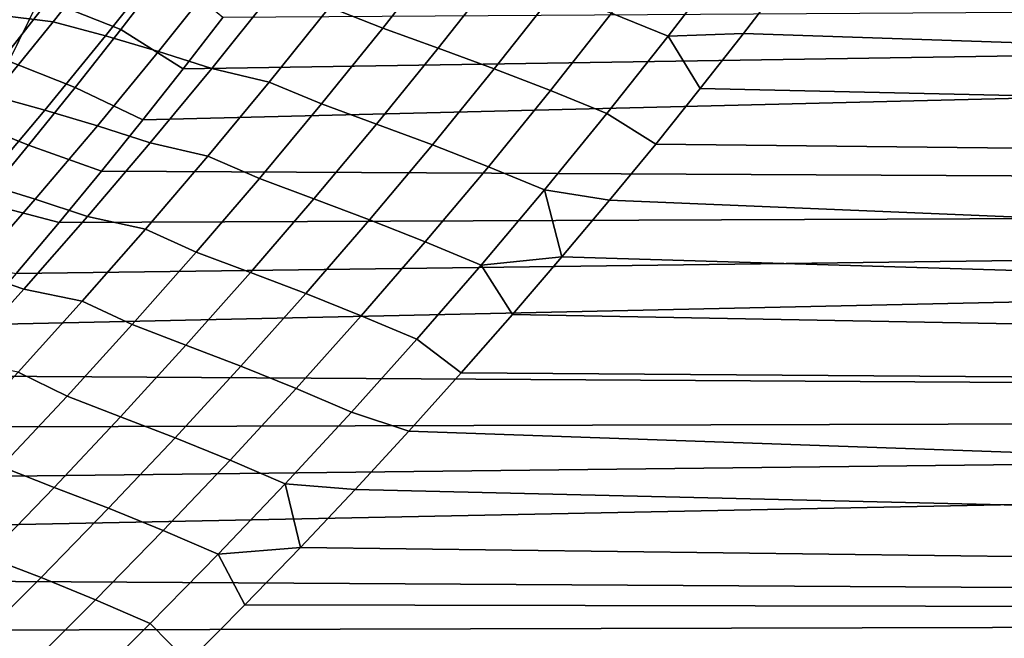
# Model space of a CAD drawing. Header units: metres. Extents: x -32 to 117, y -314 to 32.
# Tile 172 of 256: x 29.04 to 33.49, y -17.3 to -14.5. Entities that reach past the tile are written whole.
import ezdxf

# ---------------------------------------------------------------- set-up
doc = ezdxf.new("R2010")
doc.units = ezdxf.units.M
doc.layers.add('solid_24_501_064_XXX', color=7, linetype='CONTINUOUS')

msp = doc.modelspace()

# ---------------------------------------------------------------- linework, layer by layer
at = {"layer": 'solid_24_501_064_XXX'}
for points in [[(28.869246, -14.927042, -303.5), (-29.439856, -13.767515, -303.5), (-29.963835, -12.586431, -303.5), (29.439856, -13.767515, -303.5)], [(28.842384, -13.685883, -301.352966), (28.560942, -14.263908, -301.352966), (28.869246, -14.927042, -303.5), (29.439856, -13.767515, -303.5)], [(30.706905, -14.098789, 27.598799), (30.952475, -14.189725, 27.715961), (30.680428, -14.537431, 27.922184), (30.438616, -14.443228, 27.800629)], [(32.245373, -14.217519, 27.872736), (31.972694, -14.573857, 28.086292), (31.716089, -14.470315, 28.006001), (31.987503, -14.114957, 27.795288)], [(28.932558, -14.478162, 27.323729), (29.202406, -14.134726, 27.126875), (29.455345, -14.170426, 27.26792), (29.187815, -14.509635, 27.464167)], [(29.494968, -14.543491, 75.935936), (29.699644, -14.276933, 76.095848), (29.370001, -14.148034, 76.200264), (29.166533, -14.413724, 76.043037)], [(29.455345, -14.170426, 27.26792), (29.694834, -14.233223, 27.413923), (29.425184, -14.57325, 27.612932), (29.187815, -14.509635, 27.464167)], [(30.952475, -14.189725, 27.715961), (31.204861, -14.279222, 27.821363), (30.930975, -14.628096, 28.030621), (30.680428, -14.537431, 27.922184)], [(29.694834, -14.233223, 27.413923), (29.936646, -14.302298, 27.553038), (29.664806, -14.643314, 27.754961), (29.425184, -14.57325, 27.612932)], [(31.972694, -14.573857, 28.086292), (32.245373, -14.217519, 27.872736), (32.501072, -14.314651, 27.935694), (32.312695, -14.56154, 28.084282)], [(28.960302, -14.676514, 75.883598), (29.166533, -14.413724, 76.043037), (28.839283, -14.292742, 76.163261), (28.634249, -14.554902, 76.006409)], [(29.699644, -14.276933, 76.095848), (29.494968, -14.543491, 75.935936), (29.777458, -14.721483, 75.817596), (29.957056, -14.48944, 75.959465)], [(29.936646, -14.302298, 27.553038), (30.180178, -14.377995, 27.685362), (29.905994, -14.720267, 27.890415), (29.664806, -14.643314, 27.754961)], [(31.460049, -14.372067, 27.917658), (31.184914, -14.721552, 28.129587), (30.930975, -14.628096, 28.030621), (31.204861, -14.279222, 27.821363)], [(29.594118, -14.95346, 75.672646), (29.4069, -15.185378, 75.524544), (54.700001, -15.314549, 75.440659), (54.700001, -14.332783, 76.053513)], [(29.777458, -14.721483, 75.817596), (29.594118, -14.95346, 75.672646), (54.700001, -14.332783, 76.053513)], [(29.957056, -14.48944, 75.959465), (29.777458, -14.721483, 75.817596), (54.700001, -14.332783, 76.053513)], [(32.501072, -14.314651, 27.935694), (54.700001, -14.332783, 27.946489), (54.700001, -15.314549, 28.55934), (32.312695, -14.56154, 28.084282)], [(29.905994, -14.720267, 27.890415), (30.180178, -14.377995, 27.685362), (30.438616, -14.443228, 27.800629), (30.165588, -14.783061, 28.006262)], [(31.716089, -14.470315, 28.006001), (31.439701, -14.820537, 28.220686), (31.184914, -14.721552, 28.129587), (31.460049, -14.372067, 27.917658)], [(29.28754, -14.807064, 75.773804), (29.494968, -14.543491, 75.935936), (29.166533, -14.413724, 76.043037), (28.960302, -14.676514, 75.883598)], [(28.658005, -14.817359, 27.524431), (28.932558, -14.478162, 27.323729), (29.187815, -14.509635, 27.464167), (28.915693, -14.844621, 27.664158)], [(30.438616, -14.443228, 27.800629), (30.680428, -14.537431, 27.922184), (30.403572, -14.880341, 28.132263), (30.165588, -14.783061, 28.006262)], [(31.972694, -14.573857, 28.086292), (31.695051, -14.924937, 28.303816), (31.439701, -14.820537, 28.220686), (31.716089, -14.470315, 28.006001)], [(29.187815, -14.509635, 27.464167), (29.425184, -14.57325, 27.612932), (29.150923, -14.908933, 27.815687), (28.915693, -14.844621, 27.664158)], [(29.494968, -14.543491, 75.935936), (29.28754, -14.807064, 75.773804), (29.594118, -14.95346, 75.672646), (29.777458, -14.721483, 75.817596)], [(30.680428, -14.537431, 27.922184), (30.930975, -14.628096, 28.030621), (30.652271, -14.972044, 28.243738), (30.403572, -14.880341, 28.132263)], [(31.972694, -14.573857, 28.086292), (32.312695, -14.56154, 28.084282), (32.117542, -14.810925, 28.237919)], [(32.117542, -14.810925, 28.237919), (32.312695, -14.56154, 28.084282), (54.700001, -15.314549, 28.55934)], [(29.425184, -14.57325, 27.612932), (29.664806, -14.643314, 27.754961), (29.38834, -14.97986, 27.960634), (29.150923, -14.908933, 27.815687)], [(31.972694, -14.573857, 28.086292), (32.117542, -14.810925, 28.237919), (31.915623, -15.062698, 28.396713), (31.695051, -14.924937, 28.303816)], [(29.664806, -14.643314, 27.754961), (29.905994, -14.720267, 27.890415), (29.627161, -15.057935, 28.099228), (29.38834, -14.97986, 27.960634)], [(31.184914, -14.721552, 28.129587), (30.904972, -15.066, 28.345364), (30.652271, -14.972044, 28.243738), (30.930975, -14.628096, 28.030621)], [(29.077429, -15.067657, 75.60952), (29.28754, -14.807064, 75.773804), (28.960302, -14.676514, 75.883598), (28.751383, -14.936408, 75.721992)], [(29.627161, -15.057935, 28.099228), (29.905994, -14.720267, 27.890415), (30.165588, -14.783061, 28.006262), (29.887989, -15.118263, 28.215586)], [(31.439701, -14.820537, 28.220686), (31.158518, -15.165606, 28.439211), (30.904972, -15.066, 28.345364), (31.184914, -14.721552, 28.129587)], [(30.165588, -14.783061, 28.006262), (30.403572, -14.880341, 28.132263), (30.122082, -15.218432, 28.346075), (29.887989, -15.118263, 28.215586)], [(29.28754, -14.807064, 75.773804), (29.077429, -15.067657, 75.60952), (29.4069, -15.185378, 75.524544), (29.594118, -14.95346, 75.672646)], [(31.695051, -14.924937, 28.303816), (31.412622, -15.270749, 28.525171), (31.158518, -15.165606, 28.439211), (31.439701, -14.820537, 28.220686)], [(31.915623, -15.062698, 28.396713), (32.117542, -14.810925, 28.237919), (54.700001, -15.314549, 28.55934)], [(28.915693, -14.844621, 27.664158), (29.150923, -14.908933, 27.815687), (28.872215, -15.240237, 28.022079), (28.639137, -15.175344, 27.867786)], [(30.403572, -14.880341, 28.132263), (30.652271, -14.972044, 28.243738), (30.368929, -15.311047, 28.460587), (30.122082, -15.218432, 28.346075)], [(29.150923, -14.908933, 27.815687), (29.38834, -14.97986, 27.960634), (29.107409, -15.311904, 28.169945), (28.872215, -15.240237, 28.022079)], [(31.412622, -15.270749, 28.525171), (31.695051, -14.924937, 28.303816), (31.915623, -15.062698, 28.396713), (31.706932, -15.316752, 28.560778)], [(28.864702, -15.325274, 75.44313), (29.077429, -15.067657, 75.60952), (28.751383, -14.936408, 75.721992), (28.539841, -15.193409, 75.558273)], [(30.904972, -15.066, 28.345364), (30.620401, -15.405393, 28.564861), (30.368929, -15.311047, 28.460587), (30.652271, -14.972044, 28.243738)], [(29.38834, -14.97986, 27.960634), (29.627161, -15.057935, 28.099228), (29.343845, -15.390969, 28.311684), (29.107409, -15.311904, 28.169945)], [(29.343845, -15.390969, 28.311684), (29.627161, -15.057935, 28.099228), (29.887989, -15.118263, 28.215586), (29.605984, -15.448811, 28.428478)], [(31.915623, -15.062698, 28.396713), (54.700001, -15.314549, 28.55934), (54.700001, -16.270151, 29.212236), (31.706932, -15.316752, 28.560778)], [(28.864702, -15.325274, 75.44313), (29.215666, -15.417244, 75.373245), (29.4069, -15.185378, 75.524544), (29.077429, -15.067657, 75.60952)], [(31.158518, -15.165606, 28.439211), (30.872715, -15.505507, 28.661444), (30.620401, -15.405393, 28.564861), (30.904972, -15.066, 28.345364)], [(29.887989, -15.118263, 28.215586), (30.122082, -15.218432, 28.346075), (29.836128, -15.551683, 28.563498), (29.605984, -15.448811, 28.428478)], [(29.4069, -15.185378, 75.524544), (29.215666, -15.417244, 75.373245), (54.700001, -15.314549, 75.440659)], [(31.412622, -15.270749, 28.525171), (31.125584, -15.61128, 28.750223), (30.872715, -15.505507, 28.661444), (31.158518, -15.165606, 28.439211)], [(28.872215, -15.240237, 28.022079), (29.107409, -15.311904, 28.169945), (28.82218, -15.639415, 28.382778), (28.589222, -15.567129, 28.231997)], [(30.122082, -15.218432, 28.346075), (30.368929, -15.311047, 28.460587), (30.081118, -15.645084, 28.681044), (29.836128, -15.551683, 28.563498)], [(31.412622, -15.270749, 28.525171), (31.490765, -15.57402, 28.730925), (31.125584, -15.61128, 28.750223)], [(31.412622, -15.270749, 28.525171), (31.706932, -15.316752, 28.560778), (31.490765, -15.57402, 28.730925)], [(28.820587, -15.880827, 75.060776), (28.616465, -16.112545, 74.899475), (54.700001, -16.270151, 74.787766), (54.700001, -15.314549, 75.440659)], [(28.649427, -15.57992, 75.274673), (29.020273, -15.649059, 75.218674), (29.215666, -15.417244, 75.373245), (28.864702, -15.325274, 75.44313)], [(29.020273, -15.649059, 75.218674), (28.820587, -15.880827, 75.060776), (54.700001, -15.314549, 75.440659)], [(29.107409, -15.311904, 28.169945), (29.343845, -15.390969, 28.311684), (29.056213, -15.71934, 28.527664), (28.82218, -15.639415, 28.382778)], [(29.215666, -15.417244, 75.373245), (29.020273, -15.649059, 75.218674), (54.700001, -15.314549, 75.440659)], [(30.620401, -15.405393, 28.564861), (30.331375, -15.739713, 28.787949), (30.081118, -15.645084, 28.681044), (30.368929, -15.311047, 28.460587)], [(31.490765, -15.57402, 28.730925), (31.706932, -15.316752, 28.560778), (54.700001, -16.270151, 29.212236)], [(29.056213, -15.71934, 28.527664), (29.343845, -15.390969, 28.311684), (29.605984, -15.448811, 28.428478), (29.319736, -15.774676, 28.644827)], [(30.872715, -15.505507, 28.661444), (30.582468, -15.840229, 28.887251), (30.331375, -15.739713, 28.787949), (30.620401, -15.405393, 28.564861)], [(29.605984, -15.448811, 28.428478), (29.836128, -15.551683, 28.563498), (29.545881, -15.880071, 28.784407), (29.319736, -15.774676, 28.644827)], [(31.125584, -15.61128, 28.750223), (30.834116, -15.94652, 28.978838), (30.582468, -15.840229, 28.887251), (30.872715, -15.505507, 28.661444)], [(29.836128, -15.551683, 28.563498), (30.081118, -15.645084, 28.681044), (29.789013, -15.974135, 28.90498), (29.545881, -15.880071, 28.784407)], [(31.125584, -15.61128, 28.750223), (31.490765, -15.57402, 28.730925), (31.266798, -15.834832, 28.907618)], [(31.266798, -15.834832, 28.907618), (31.490765, -15.57402, 28.730925), (54.700001, -16.270151, 29.212236)], [(28.82218, -15.639415, 28.382778), (29.056213, -15.71934, 28.527664), (28.764437, -16.04302, 28.747051), (28.532816, -15.96236, 28.599022)], [(31.125584, -15.61128, 28.750223), (31.266798, -15.834832, 28.907618), (31.035782, -16.097942, 29.090258), (30.834116, -15.94652, 28.978838)], [(30.331375, -15.739713, 28.787949), (30.038069, -16.068943, 29.014498), (29.789013, -15.974135, 28.90498), (30.081118, -15.645084, 28.681044)], [(28.764437, -16.04302, 28.747051), (29.056213, -15.71934, 28.527664), (29.319736, -15.774676, 28.644827), (29.029413, -16.095835, 28.864511)], [(29.319736, -15.774676, 28.644827), (29.545881, -15.880071, 28.784407), (29.251513, -16.203569, 29.008678), (29.029413, -16.095835, 28.864511)], [(30.582468, -15.840229, 28.887251), (30.287958, -16.169754, 29.116501), (30.038069, -16.068943, 29.014498), (30.331375, -15.739713, 28.787949)], [(30.834116, -15.94652, 28.978838), (30.538397, -16.276455, 29.210878), (30.287958, -16.169754, 29.116501), (30.582468, -15.840229, 28.887251)], [(31.035782, -16.097942, 29.090258), (31.266798, -15.834832, 28.907618), (54.700001, -16.270151, 29.212236)], [(29.545881, -15.880071, 28.784407), (29.789013, -15.974135, 28.90498), (29.492788, -16.29818, 29.132267), (29.251513, -16.203569, 29.008678)], [(30.538397, -16.276455, 29.210878), (30.834116, -15.94652, 28.978838), (31.035782, -16.097942, 29.090258), (30.798462, -16.362131, 29.278191)], [(30.038069, -16.068943, 29.014498), (29.74066, -16.393068, 29.244375), (29.492788, -16.29818, 29.132267), (29.789013, -15.974135, 28.90498)], [(30.287958, -16.169754, 29.116501), (29.989357, -16.49407, 29.349062), (29.74066, -16.393068, 29.244375), (30.038069, -16.068943, 29.014498)], [(28.616465, -16.112545, 74.899475), (28.408142, -16.344061, 74.73481), (54.700001, -16.270151, 74.787766)], [(29.029413, -16.095835, 28.864511), (29.251513, -16.203569, 29.008678), (28.953176, -16.522175, 29.236204), (28.735163, -16.412277, 29.087423)], [(31.035782, -16.097942, 29.090258), (54.700001, -16.270151, 29.212236), (54.700001, -17.197956, 29.904066), (30.798462, -16.362131, 29.278191)], [(30.538397, -16.276455, 29.210878), (30.238605, -16.601076, 29.446209), (29.989357, -16.49407, 29.349062), (30.287958, -16.169754, 29.116501)], [(29.251513, -16.203569, 29.008678), (29.492788, -16.29818, 29.132267), (29.192596, -16.617216, 29.362797), (28.953176, -16.522175, 29.236204)], [(27.979445, -16.806063, 74.395454), (27.758793, -17.036551, 74.220619), (54.700001, -17.197956, 74.095932), (54.700001, -16.270151, 74.787766)], [(28.195848, -16.575232, 74.566826), (27.979445, -16.806063, 74.395454), (54.700001, -16.270151, 74.787766)], [(28.408142, -16.344061, 74.73481), (28.195848, -16.575232, 74.566826), (54.700001, -16.270151, 74.787766)], [(29.74066, -16.393068, 29.244375), (29.439299, -16.712086, 29.477472), (29.192596, -16.617216, 29.362797), (29.492788, -16.29818, 29.132267)], [(30.238605, -16.601076, 29.446209), (30.538397, -16.276455, 29.210878), (30.798462, -16.362131, 29.278191), (30.555584, -16.626217, 29.470709)], [(29.989357, -16.49407, 29.349062), (29.686825, -16.813181, 29.584818), (29.439299, -16.712086, 29.477472), (29.74066, -16.393068, 29.244375)], [(30.555584, -16.626217, 29.470709), (30.798462, -16.362131, 29.278191), (54.700001, -17.197956, 29.904066)], [(28.953176, -16.522175, 29.236204), (29.192596, -16.617216, 29.362797), (28.888559, -16.931273, 29.596485), (28.65099, -16.835913, 29.466906)], [(30.238605, -16.601076, 29.446209), (29.934896, -16.920389, 29.684713), (29.686825, -16.813181, 29.584818), (29.989357, -16.49407, 29.349062)], [(29.439299, -16.712086, 29.477472), (29.134109, -17.026028, 29.713701), (28.888559, -16.931273, 29.596485), (29.192596, -16.617216, 29.362797)], [(30.238605, -16.601076, 29.446209), (30.307899, -16.889044, 29.667059), (29.934896, -16.920389, 29.684713)], [(30.238605, -16.601076, 29.446209), (30.555584, -16.626217, 29.470709), (30.307899, -16.889044, 29.667059)], [(30.307899, -16.889044, 29.667059), (30.555584, -16.626217, 29.470709), (54.700001, -17.197956, 29.904066)], [(29.686825, -16.813181, 29.584818), (29.380478, -17.127119, 29.823683), (29.134109, -17.026028, 29.713701), (29.439299, -16.712086, 29.477472)], [(29.934896, -16.920389, 29.684713), (29.627392, -17.23443, 29.926302), (29.380478, -17.127119, 29.823683), (29.686825, -16.813181, 29.584818)], [(29.934896, -16.920389, 29.684713), (30.307899, -16.889044, 29.667059), (30.056154, -17.149498, 29.866434)], [(30.056154, -17.149498, 29.866434), (30.307899, -16.889044, 29.667059), (54.700001, -17.197956, 29.904066)], [(29.134109, -17.026028, 29.713701), (28.825207, -17.334929, 29.952984), (28.580791, -17.240379, 29.833254), (28.888559, -16.931273, 29.596485)], [(29.934896, -16.920389, 29.684713), (30.056154, -17.149498, 29.866434), (29.799337, -17.408493, 30.069555), (29.627392, -17.23443, 29.926302)], [(27.758793, -17.036551, 74.220619), (27.533751, -17.266699, 74.042259), (54.700001, -17.197956, 74.095932)], [(29.380478, -17.127119, 29.823683), (29.070438, -17.435921, 30.065571), (28.825207, -17.334929, 29.952984), (29.134109, -17.026028, 29.713701)], [(29.627392, -17.23443, 29.926302), (29.31621, -17.54324, 30.170891), (29.070438, -17.435921, 30.065571), (29.380478, -17.127119, 29.823683)], [(30.056154, -17.149498, 29.866434), (54.700001, -17.197956, 29.904066), (54.700001, -18.096378, 30.633646), (29.799337, -17.408493, 30.069555)], [(26.990807, -17.802347, 73.611954), (26.830904, -17.955027, 73.485275), (54.700001, -18.096378, 73.366356), (54.700001, -17.197956, 74.095932)], [(27.148552, -17.649504, 73.736954), (26.990807, -17.802347, 73.611954), (54.700001, -17.197956, 74.095932)], [(27.304182, -17.496498, 73.860298), (27.148552, -17.649504, 73.736954), (54.700001, -17.197956, 74.095932)], [(27.533751, -17.266699, 74.042259), (27.304182, -17.496498, 73.860298), (54.700001, -17.197956, 74.095932)], [(29.627392, -17.23443, 29.926302), (29.799337, -17.408493, 30.069555), (29.536104, -17.667564, 30.277725), (29.31621, -17.54324, 30.170891)]]:
    msp.add_3dface(points, dxfattribs=at)

doc.saveas('drawing.dxf')
